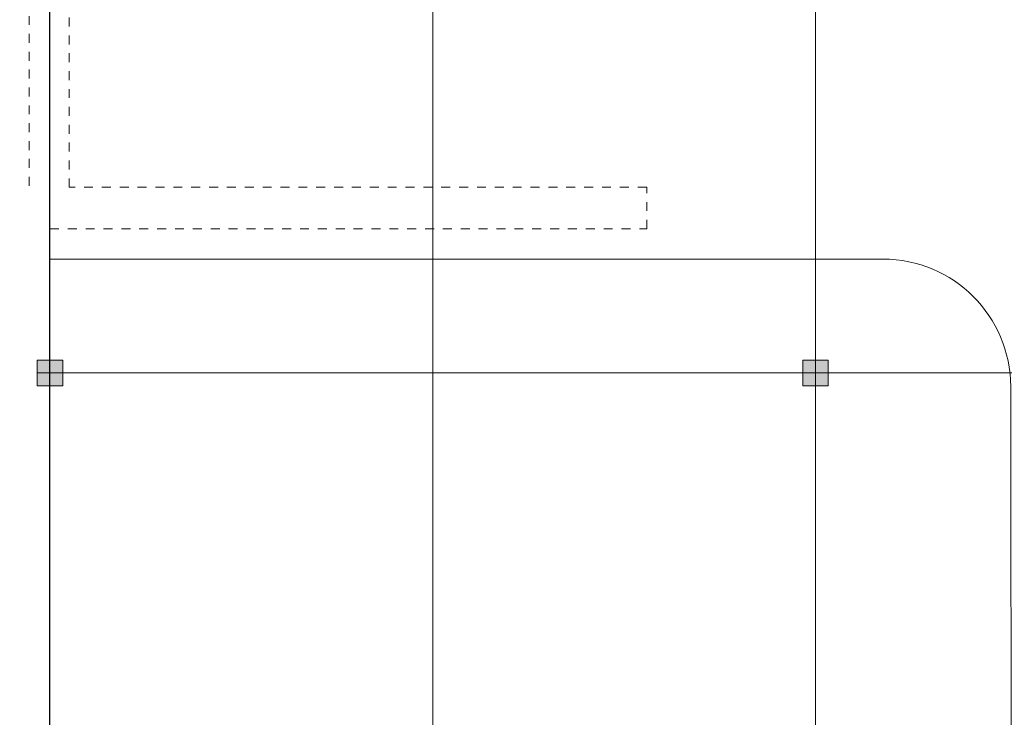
# Model space of a CAD drawing. Header units: millimetres. Extents: x 1110081 to 1268996, y -753649 to 3502.
# Tile 169 of 211: x 1160204 to 1175639, y -686161 to -675230. Entities that reach past the tile are written whole.
import ezdxf

# ---------------------------------------------------------------- set-up
doc = ezdxf.new("R2010")
doc.units = ezdxf.units.MM
doc.linetypes.add('Overhead', pattern=[280, 140, -140])
for name, color, linetype, lineweight in [('A222', 4, 'Continuous', 13), ('A822Custom 1Custom 2Custom 3Floor Plan00_Shared Levels and Grids', 1, 'Continuous', 5), ('A852-OVER', 8, 'Overhead', 5), ('A852-TYNN', 4, 'Continuous', 5), ('A852-UNDER', 5, 'Continuous', 9), ('Existing F_b', 7, 'Continuous', 9)]:
    doc.layers.add(name, color=color, linetype=linetype, lineweight=lineweight)

# ---------------------------------------------------------------- blocks, each defined once
blk = doc.blocks.new('NSW Søyle - Betong rektangulær - 400 x 400 mm-263782-H02-Nivå F-3_5 m_1_ Ny Plan 2 PV200')
at = {"layer": 'A852-UNDER'}
for p, q in [((-100, 100), (300, 100)), ((-100, -300), (-100, 100)), ((300, 100), (300, -300)), ((300, -300), (-100, -300))]:
    blk.add_line(p, q, dxfattribs=at)
blk = doc.blocks.new('NSW Søyle - Betong rektangulær - 400 x 400 mm-12672739-H02-Nivå F-3_5 m_1_ Ny Plan 2 PV200')
at = {"layer": 'A852-UNDER'}
for p, q in [((300, 100), (-100, 100)), ((-100, 100), (-100, -300)), ((300, -300), (300, 100)), ((-100, -300), (300, -300))]:
    blk.add_line(p, q, dxfattribs=at)

msp = doc.modelspace()

# ---------------------------------------------------------------- hatches: boundary and pattern name
at = {"layer": 'A222'}
for points in [[(1160479, -680966), (1160879, -680966), (1160879, -680566), (1160479, -680566)], [(1172479, -680966), (1172879, -680966), (1172879, -680566), (1172479, -680566)]]:
    msp.add_hatch(color=7, dxfattribs=at).paths.add_polyline_path(points)

# ---------------------------------------------------------------- linework, layer by layer
msp.add_line((1160679, -701976), (1160679, -660366))
at = {"layer": 'A222', "color": 7, "flags": 128}
for points in [[(1160479, -680566), (1160479, -680966), (1160879, -680966), (1160879, -680566)], [(1172879, -680966), (1172879, -680566), (1172479, -680566), (1172479, -680966), (1172879, -680966)]]:
    msp.add_lwpolyline(points, dxfattribs=at)
at = {"layer": 'A822Custom 1Custom 2Custom 3Floor Plan00_Shared Levels and Grids'}
for p, q in [((1160679, -660366), (1160679, -701976)), ((1166679, -660366), (1166679, -701976)), ((1172679, -660366), (1172679, -701976)), ((1160479, -680766), (1211966, -680766))]:
    msp.add_line(p, q, dxfattribs=at)
at = {"layer": 'A852-OVER'}
for p, q in [((1160354, -668733), (1160354, -677857)), ((1160979, -677857), (1160979, -668733)), ((1170033, -677857), (1160979, -677857)), ((1170033, -678507), (1170033, -677857)), ((1160679, -678507), (1170033, -678507))]:
    msp.add_line(p, q, dxfattribs=at)
at = {"layer": 'A852-TYNN'}
msp.add_lwpolyline([(1160204, -692753), (1170548, -692766), (1170548, -689616), (1175748, -689616), (1175748, -687895), (1175739, -680980, 0.41387), (1173739, -678982), (1160679, -678982)], format="xyb", dxfattribs=at)
at = {"layer": 'Existing F_b'}
msp.add_line((1160879, -680566), (1160479, -680566), dxfattribs=at)

# ---------------------------------------------------------------- block references
at = {"layer": 'A852-UNDER'}
for name, p in [('NSW Søyle - Betong rektangulær - 400 x 400 mm-263782-H02-Nivå F-3_5 m_1_ Ny Plan 2 PV200', (1160579, -680666)), ('NSW Søyle - Betong rektangulær - 400 x 400 mm-12672739-H02-Nivå F-3_5 m_1_ Ny Plan 2 PV200', (1160579, -680666)), ('NSW Søyle - Betong rektangulær - 400 x 400 mm-263782-H02-Nivå F-3_5 m_1_ Ny Plan 2 PV200', (1172579, -680666)), ('NSW Søyle - Betong rektangulær - 400 x 400 mm-12672739-H02-Nivå F-3_5 m_1_ Ny Plan 2 PV200', (1172579, -680666))]:
    msp.add_blockref(name, p, dxfattribs=at)

doc.saveas('drawing.dxf')
